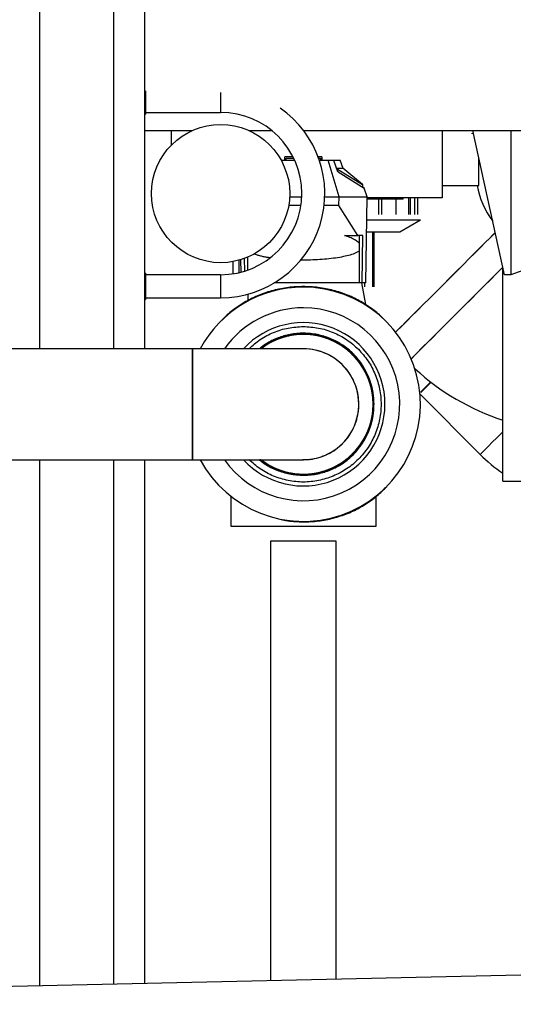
# Model space of a CAD drawing. Header units: millimetres. Extents: x 0 to 841, y 0 to 594.
# Tile 103 of 256: x 509 to 515, y 545 to 557. Entities that reach past the tile are written whole.
import ezdxf

# ---------------------------------------------------------------- set-up
doc = ezdxf.new("R2010")
doc.units = ezdxf.units.MM
doc.layers.add('TRAIT-FORT', color=4, linetype='Continuous', lineweight=25)

msp = doc.modelspace()

# ---------------------------------------------------------------- linework, layer by layer
at = {"layer": 'TRAIT-FORT', "color": 4, "linetype": 'Continuous', "lineweight": 25}
for p, q in [((509.527, 553.404), (509.527, 557.689)), ((510.419, 557.689), (510.419, 553.404)), ((510.799, 557.689), (510.799, 553.404)), ((510.809, 556.537), (510.809, 556.415)), ((510.809, 556.415), (510.809, 556.255)), ((511.723, 556.516), (511.723, 556.275)), ((510.799, 556.255), (510.809, 556.255)), ((510.809, 556.275), (511.723, 556.275)), ((510.799, 556.055), (511.378, 556.055)), ((511.125, 555.879), (511.125, 556.055)), ((512.068, 556.055), (512.344, 556.055)), ((512.731, 556.055), (516.252, 556.055)), ((514.414, 556.055), (514.414, 555.239)), ((515.175, 554.303), (514.787, 556.055)), ((515.249, 556.055), (515.249, 554.301)), ((512.46, 555.693), (512.623, 555.693)), ((512.503, 555.693), (512.503, 555.735)), ((512.603, 555.735), (512.503, 555.735)), ((512.519, 555.718), (512.611, 555.718)), ((512.519, 555.693), (512.519, 555.718)), ((512.953, 555.735), (512.908, 555.735)), ((512.914, 555.718), (512.938, 555.718)), ((512.923, 555.693), (513.031, 555.693)), ((512.938, 555.718), (512.938, 555.693)), ((512.953, 555.735), (512.953, 555.693)), ((513.031, 555.693), (513.094, 555.693)), ((513.162, 555.249), (513.031, 555.693)), ((513.094, 555.693), (513.144, 555.558)), ((513.094, 555.693), (513.176, 555.693)), ((513.213, 555.592), (513.176, 555.693)), ((514.861, 555.388), (514.861, 555.717)), ((513.13, 555.596), (513.209, 555.596)), ((513.131, 555.593), (513.446, 555.4)), ((513.446, 555.401), (513.209, 555.596)), ((513.152, 555.558), (513.144, 555.558)), ((513.152, 555.558), (513.153, 555.555)), ((513.153, 555.555), (513.466, 555.354)), ((513.446, 555.4), (513.446, 555.401)), ((513.446, 555.4), (513.446, 555.367)), ((513.466, 555.354), (513.446, 555.372)), ((513.505, 555.249), (513.466, 555.354)), ((513.466, 555.354), (513.466, 555.354)), ((514.414, 555.388), (514.861, 555.388)), ((512.562, 555.249), (512.708, 555.249)), ((512.989, 555.249), (513.162, 555.249)), ((513.16, 555.146), (513.162, 555.249)), ((513.162, 555.249), (513.505, 555.249)), ((513.487, 554.203), (513.505, 555.249)), ((514.414, 555.239), (513.505, 555.239)), ((513.943, 555.222), (513.505, 555.222)), ((513.645, 555.034), (513.645, 555.239)), ((513.682, 555.034), (513.682, 555.239)), ((513.855, 555.034), (513.855, 555.222)), ((513.943, 555.222), (513.943, 555.239)), ((514.008, 555.239), (514.008, 555.034)), ((514.028, 555.239), (514.028, 555.034)), ((514.085, 555.034), (514.085, 555.239)), ((514.121, 555.034), (514.121, 555.239)), ((512.699, 555.146), (512.551, 555.146)), ((513.16, 555.146), (512.981, 555.146)), ((513.39, 554.781), (513.16, 555.146)), ((513.5, 554.97), (514.152, 554.97)), ((513.901, 554.825), (514.152, 554.97)), ((513.229, 554.781), (513.39, 554.781)), ((513.453, 554.781), (513.39, 554.781)), ((513.409, 554.203), (513.409, 554.781)), ((513.442, 554.203), (513.453, 554.781)), ((513.498, 554.825), (513.901, 554.825)), ((513.568, 554.825), (513.568, 554.155)), ((513.582, 554.825), (513.582, 554.155)), ((513.587, 554.155), (513.587, 554.825)), ((513.587, 554.155), (513.587, 554.825)), ((513.587, 554.155), (513.587, 554.825)), ((513.587, 554.155), (513.587, 554.825)), ((513.587, 554.155), (513.587, 554.825)), ((513.587, 554.155), (513.587, 554.825)), ((513.587, 554.155), (513.587, 554.825)), ((513.587, 554.155), (513.587, 554.825)), ((513.587, 554.155), (513.587, 554.825)), ((513.587, 554.155), (513.587, 554.825)), ((513.587, 554.155), (513.587, 554.825)), ((513.587, 554.155), (513.587, 554.825)), ((513.587, 554.155), (513.587, 554.825)), ((513.587, 554.155), (513.587, 554.825)), ((512.009, 554.5), (512.012, 554.347)), ((512.048, 554.522), (512.048, 554.365)), ((511.87, 554.462), (511.87, 554.314)), ((511.87, 554.462), (511.87, 554.314)), ((511.87, 554.462), (511.87, 554.314)), ((511.87, 554.462), (511.87, 554.314)), ((511.87, 554.462), (511.87, 554.314)), ((511.87, 554.462), (511.87, 554.314)), ((511.87, 554.462), (511.87, 554.314)), ((511.87, 554.462), (511.87, 554.314)), ((511.87, 554.462), (511.87, 554.314)), ((511.87, 554.462), (511.87, 554.314)), ((511.87, 554.462), (511.87, 554.314)), ((511.87, 554.462), (511.87, 554.314)), ((511.87, 554.462), (511.87, 554.314)), ((511.87, 554.462), (511.87, 554.314)), ((511.87, 554.462), (511.87, 554.314)), ((511.875, 554.315), (511.875, 554.463)), ((511.944, 554.479), (511.944, 554.329)), ((511.965, 554.485), (511.968, 554.334)), ((515.153, 551.794), (515.153, 554.4)), ((515.692, 554.463), (515.249, 554.301)), ((510.809, 554.323), (510.799, 554.323)), ((510.809, 554.323), (510.809, 554.163)), ((511.723, 554.303), (510.809, 554.303)), ((511.723, 554.303), (511.723, 554.023)), ((515.249, 554.301), (515.175, 554.303)), ((510.809, 554.163), (510.809, 554.003)), ((513.409, 554.203), (512.37, 554.203)), ((513.409, 554.203), (512.373, 554.203)), ((513.402, 554.203), (512.844, 554.203)), ((513.442, 554.203), (513.409, 554.203)), ((513.487, 553.94), (513.44, 554.203)), ((513.487, 554.203), (513.442, 554.203)), ((513.473, 554.203), (513.473, 554.155)), ((510.809, 554.023), (511.723, 554.023)), ((512.054, 554.068), (512.054, 553.99)), ((510.799, 554.003), (510.809, 554.003)), ((512.55, 553.569), (512.552, 553.56)), ((512.641, 553.583), (512.642, 553.575)), ((512.907, 553.569), (512.905, 553.56)), ((512.996, 553.545), (512.993, 553.537)), ((512.301, 553.474), (512.205, 553.404)), ((512.229, 553.417), (512.211, 553.404)), ((512.229, 553.417), (512.214, 553.404)), ((512.224, 553.424), (512.229, 553.417)), ((512.301, 553.474), (512.305, 553.466)), ((513.233, 553.424), (513.228, 553.417)), ((511.38, 553.404), (502.944, 553.404)), ((511.38, 552.056), (511.38, 553.404)), ((512.728, 553.404), (511.381, 553.404)), ((513.304, 553.365), (513.299, 553.359)), ((513.472, 553.158), (513.464, 553.154)), ((513.513, 553.076), (513.506, 553.073)), ((513.582, 552.819), (513.574, 552.818)), ((514.147, 552.85), (514.877, 552.119)), ((513.403, 552.729), (513.403, 552.73)), ((513.587, 552.727), (513.578, 552.727)), ((513.545, 552.464), (513.537, 552.467)), ((513.512, 552.378), (513.504, 552.382)), ((513.366, 552.155), (513.36, 552.161)), ((502.944, 552.056), (511.38, 552.056)), ((509.527, 545.662), (509.527, 552.056)), ((510.419, 552.056), (510.419, 545.681)), ((510.799, 552.056), (510.799, 545.69)), ((511.38, 552.056), (512.728, 552.056)), ((512.216, 552.056), (512.302, 551.994)), ((512.297, 551.987), (512.302, 551.994)), ((512.728, 552.056), (512.721, 552.056)), ((513.301, 552.09), (513.295, 552.096)), ((512.379, 551.945), (512.383, 551.953)), ((512.637, 551.876), (512.637, 551.884)), ((512.728, 551.871), (512.728, 551.879)), ((512.992, 551.912), (512.989, 551.92)), ((513.078, 551.945), (513.074, 551.953)), ((515.153, 551.794), (516.05, 551.794)), ((511.849, 551.243), (511.849, 551.605)), ((513.608, 551.607), (513.608, 551.243)), ((513.608, 551.243), (511.849, 551.243)), ((512.08, 551.243), (512.079, 551.243)), ((512.331, 551.243), (512.331, 551.243)), ((513.126, 551.243), (513.126, 551.243)), ((513.377, 551.243), (513.377, 551.243)), ((512.328, 551.065), (512.328, 545.724)), ((512.728, 551.065), (512.328, 551.065)), ((513.128, 551.065), (512.728, 551.065)), ((513.128, 545.742), (513.128, 551.065)), ((522.343, 545.947), (499.503, 545.439))]:
    msp.add_line(p, q, dxfattribs=at)
at = {"layer": 'TRAIT-FORT', "color": 4, "linetype": 'Continuous', "lineweight": 25, "flags": 128}
for points in [[(513.85, 553.604), (513.894, 553.649), (513.972, 553.726), (514.065, 553.82), (514.166, 553.921), (514.277, 554.032), (514.427, 554.182), (514.54, 554.295), (514.653, 554.408), (514.757, 554.512), (514.854, 554.609), (514.936, 554.691), (515.007, 554.761), (515.058, 554.813), (515.061, 554.816)], [(513.85, 553.605), (513.865, 553.62), (513.916, 553.671), (513.974, 553.729), (514.039, 553.794), (514.11, 553.864), (514.185, 553.94), (514.264, 554.018), (514.345, 554.1), (514.427, 554.182), (514.51, 554.264), (514.591, 554.345), (514.67, 554.424), (514.745, 554.499), (514.815, 554.57), (514.88, 554.635), (514.939, 554.693), (514.989, 554.744), (515.032, 554.787), (515.061, 554.816)], [(515.154, 554.396), (515.139, 554.381), (515.046, 554.288), (514.945, 554.187), (514.833, 554.076), (514.684, 553.926), (514.57, 553.813), (514.457, 553.7), (514.354, 553.596), (514.257, 553.499), (514.174, 553.417), (514.104, 553.346), (514.052, 553.295), (514.039, 553.282)], [(514.04, 553.282), (514.045, 553.287), (514.079, 553.321), (514.121, 553.364), (514.172, 553.414), (514.231, 553.473), (514.296, 553.538), (514.366, 553.608), (514.441, 553.683), (514.52, 553.762), (514.601, 553.843), (514.684, 553.926), (514.766, 554.008), (514.847, 554.089), (514.926, 554.168), (515.001, 554.243), (515.072, 554.314), (515.137, 554.379), (515.154, 554.396)], [(512.198, 553.404), (512.209, 553.412), (512.301, 553.474)], [(514.276, 553), (514.237, 552.96), (514.198, 552.921), (514.168, 552.891), (514.152, 552.875)], [(514.156, 552.871), (514.176, 552.891), (514.205, 552.921), (514.244, 552.96), (514.281, 552.996)], [(514.877, 552.119), (514.878, 552.12), (514.889, 552.131), (514.909, 552.151), (514.938, 552.18), (514.977, 552.219), (515.025, 552.267), (515.08, 552.322), (515.142, 552.384), (515.153, 552.395)], [(512.379, 551.945), (512.281, 551.997), (512.197, 552.056)], [(512.21, 552.056), (512.211, 552.055), (512.302, 551.994)], [(512.707, 552.056), (512.802, 552.059), (512.84, 552.064)]]:
    msp.add_lwpolyline(points, dxfattribs=at)
at = {"layer": 'TRAIT-FORT', "color": 4, "linetype": 'Continuous', "lineweight": 25}
msp.add_circle((511.723, 555.289), 0.84, dxfattribs=at)
for centre, radius, start, end in [((511.723, 555.289), 1.266, 270, 55.2157), ((511.723, 555.289), 0.986, 270.0003, 89.9997), ((515.793, 555.548), 0.966, 189.5481, 217.8137), ((512.728, 552.729), 1.423, 208.2476, 90.0002), ((512.728, 552.729), 1.423, 90.0001, 151.7204), ((512.728, 552.729), 1.172, 215.0783, 90.0003), ((512.728, 552.729), 1.172, 89.9998, 144.8793), ((512.728, 552.729), 0.992, 222.7633, 137.1815), ((512.728, 552.729), 0.858, 231.7164, 102.0001), ((512.728, 552.729), 0.858, 231.7169, 126.0002), ((512.728, 552.729), 0.858, 231.7165, 128.2073), ((512.728, 552.729), 0.858, 231.7166, 128.2072), ((512.728, 552.729), 0.858, 231.7167, 78), ((512.728, 552.729), 0.858, 29.9998, 128.2073), ((512.728, 552.729), 0.858, 293.9997, 128.2073), ((512.728, 552.729), 0.858, 342, 128.2073), ((512.728, 552.729), 0.858, 263.8515, 128.207), ((512.728, 552.729), 0.858, 311.8513, 128.2072), ((512.728, 552.729), 0.858, 71.8509, 128.2074), ((512.728, 552.729), 0.858, 47.8509, 128.2077), ((512.728, 552.729), 0.858, 239.8512, 128.2071), ((512.728, 552.729), 0.858, 95.8488, 128.2091), ((512.728, 552.729), 0.858, 101.9985, 128.2086), ((512.728, 552.729), 0.85, 232.4374, 127.4848), ((512.728, 552.729), 0.85, 232.4373, 119.8509), ((512.728, 552.729), 0.85, 232.4376, 127.4846), ((512.728, 552.729), 0.85, 232.4372, 95.8514), ((512.728, 552.729), 0.85, 232.4374, 71.8513), ((512.728, 552.729), 0.85, 318.0005, 127.4842), ((512.728, 552.729), 0.85, 30.0005, 127.4842), ((512.728, 552.729), 0.85, 78.0001, 127.4842), ((512.728, 552.729), 0.85, 269.9999, 127.4845), ((512.728, 552.729), 0.85, 246.0004, 127.4844), ((512.728, 552.729), 0.85, 342.0002, 127.4844), ((512.728, 552.729), 0.85, 294, 127.4846), ((512.728, 552.729), 0.85, 54.0003, 127.4841), ((512.728, 552.729), 0.85, 6, 127.4845), ((512.729, 552.729), 0.85, 102.0017, 127.4827), ((512.728, 552.729), 0.858, 77.9997, 102.0003), ((512.728, 552.729), 0.858, 359.8519, 77.9995), ((512.728, 552.729), 0.858, 231.7167, 54.0003), ((512.73, 552.727), 0.852, 119.8583, 127.4722), ((512.728, 552.729), 0.85, 232.4372, 47.8513), ((512.728, 552.73), 0.674, 269.9995, 90.6523), ((512.728, 552.729), 0.858, 231.7163, 30.0001), ((512.728, 552.729), 0.85, 232.4371, 23.8514), ((512.728, 552.729), 0.858, 23.8527, 29.9994), ((516.05, 555.292), 2.898, 227.3016, 251.9777), ((512.728, 552.729), 0.858, 231.7161, 6.0006), ((512.728, 552.729), 0.85, 232.4374, 359.8511), ((512.728, 552.729), 0.858, 263.8512, 342.0001), ((512.726, 552.73), 0.861, 335.8591, 341.9909), ((512.728, 552.729), 0.85, 232.4372, 335.8512), ((512.728, 552.729), 0.858, 231.7162, 318), ((516.216, 553.458), 1.893, 225.0031, 235.8533), ((512.728, 552.729), 0.858, 231.715, 263.8526), ((512.728, 552.729), 0.858, 231.7143, 270.001), ((512.728, 552.729), 0.858, 231.7165, 293.9996), ((512.728, 552.729), 0.85, 232.4373, 311.8512), ((512.729, 552.729), 0.85, 232.439, 263.8501), ((512.728, 552.729), 0.85, 232.4369, 287.8518), ((512.728, 552.731), 0.86, 287.8584, 293.9929)]:
    msp.add_arc(centre, radius, start, end, dxfattribs=at)
for points, knots in [([(514.78, 556.017), (514.78, 556.017), (514.78, 556.013), (514.78, 556.019), (514.78, 556.024)], [0, 0, 0, 0, 0.1347229, 1, 1, 1, 1]), ([(513.409, 554.681), (513.404, 554.687), (513.388, 554.706), (513.348, 554.73), (513.293, 554.758), (513.251, 554.773), (513.229, 554.781)], [0, 0, 0, 0, 0.10863, 0.36037, 0.667285, 1, 1, 1, 1]), ([(512.325, 554.509), (512.312, 554.51), (512.284, 554.514), (512.242, 554.522), (512.2, 554.532), (512.161, 554.542), (512.137, 554.55), (512.126, 554.554)], [0, 0, 0, 0, 0.191378, 0.411474, 0.623361, 0.824133, 1, 1, 1, 1]), ([(513.409, 554.592), (513.405, 554.59), (513.392, 554.58), (513.367, 554.568), (513.32, 554.549), (513.255, 554.531), (513.166, 554.512), (513.065, 554.498), (512.956, 554.488), (512.843, 554.482), (512.753, 554.479), (512.702, 554.48), (512.688, 554.481)], [0, 0, 0, 0, 0.0187, 0.064936, 0.114835, 0.222425, 0.342382, 0.485035, 0.636001, 0.789415, 0.945392, 1, 1, 1, 1]), ([(513.271, 554.044), (513.229, 554.061), (513.129, 554.102), (512.964, 554.14), (512.779, 554.161), (512.593, 554.157), (512.409, 554.128), (512.232, 554.076), (512.068, 554.002), (511.918, 553.91), (511.801, 553.819), (511.739, 553.752), (511.715, 553.728)], [0, 0, 0, 0, 0.0815971, 0.1904051, 0.3001131, 0.4104474, 0.5204107, 0.6291084, 0.7363352, 0.8393308, 0.9395522, 1, 1, 1, 1]), ([(512.878, 554.145), (512.871, 554.146), (512.808, 554.156), (512.685, 554.157), (512.509, 554.143), (512.331, 554.103), (512.156, 554.041), (511.991, 553.953), (511.868, 553.872), (511.806, 553.814), (511.79, 553.798)], [0, 0, 0, 0, 0.017169, 0.162894, 0.312522, 0.468048, 0.62546, 0.784442, 0.943613, 1, 1, 1, 1]), ([(513.736, 553.733), (513.714, 553.756), (513.654, 553.82), (513.538, 553.91), (513.389, 554.002), (513.225, 554.076), (513.048, 554.128), (512.864, 554.157), (512.678, 554.161), (512.494, 554.139), (512.358, 554.111), (512.286, 554.083), (512.273, 554.077)], [0, 0, 0, 0, 0.0592038, 0.1657913, 0.2753523, 0.3893869, 0.5050002, 0.621977, 0.7393121, 0.8559992, 0.9717464, 1, 1, 1, 1]), ([(513.523, 553.91), (513.503, 553.924), (513.434, 553.974), (513.3, 554.04), (513.126, 554.104), (512.948, 554.143), (512.772, 554.157), (512.649, 554.156), (512.585, 554.146), (512.579, 554.145)], [0, 0, 0, 0, 0.071332, 0.25952, 0.445874, 0.630012, 0.807129, 0.979654, 1, 1, 1, 1]), ([(512.728, 553.674), (512.79, 553.67), (512.914, 553.663), (513.092, 553.607), (513.257, 553.52), (513.401, 553.401), (513.519, 553.257), (513.607, 553.093), (513.661, 552.915), (513.679, 552.729), (513.661, 552.544), (513.607, 552.365), (513.519, 552.201), (513.401, 552.057), (513.257, 551.939), (513.092, 551.851), (512.914, 551.797), (512.729, 551.778), (512.543, 551.797), (512.365, 551.851), (512.202, 551.936), (512.111, 552.016), (512.067, 552.056)], [0, 0, 0, 0, 0.050122, 0.100243, 0.150361, 0.200481, 0.250603, 0.300723, 0.350843, 0.400964, 0.451084, 0.501204, 0.551325, 0.601446, 0.651567, 0.701685, 0.751806, 0.801928, 0.852047, 0.902169, 0.952289, 1, 1, 1, 1]), ([(512.068, 553.404), (512.112, 553.443), (512.202, 553.523), (512.365, 553.607), (512.543, 553.663), (512.667, 553.67), (512.728, 553.674)], [0, 0, 0, 0, 0.23972, 0.493147, 0.746578, 1, 1, 1, 1]), ([(512.201, 552.056), (512.206, 552.051), (512.25, 552.009), (512.349, 551.956), (512.491, 551.899), (512.643, 551.871), (512.801, 551.869), (512.963, 551.898), (513.119, 551.959), (513.261, 552.049), (513.38, 552.163), (513.472, 552.292), (513.538, 552.431), (513.578, 552.579), (513.592, 552.737), (513.575, 552.901), (513.526, 553.061), (513.447, 553.209), (513.343, 553.336), (513.221, 553.438), (513.087, 553.514), (512.942, 553.565), (512.786, 553.592), (512.623, 553.589), (512.461, 553.553), (512.314, 553.492), (512.232, 553.432), (512.195, 553.404)], [0, 0, 0, 0, 0.0057848, 0.0471149, 0.0862963, 0.1254696, 0.1667644, 0.2096044, 0.2532589, 0.296915, 0.3397553, 0.3810506, 0.4202242, 0.4593987, 0.5006935, 0.5435331, 0.5871892, 0.6308446, 0.6736844, 0.7149786, 0.7541526, 0.7933146, 0.8345314, 0.8771666, 0.9204511, 0.9635558, 1, 1, 1, 1]), ([(512.197, 552.056), (512.213, 552.042), (512.27, 551.992), (512.387, 551.933), (512.544, 551.882), (512.709, 551.864), (512.872, 551.877), (513.025, 551.919), (513.163, 551.984), (513.289, 552.073), (513.4, 552.187), (513.491, 552.323), (513.555, 552.478), (513.588, 552.642), (513.588, 552.807), (513.559, 552.963), (513.504, 553.106), (513.425, 553.238), (513.32, 553.358), (513.191, 553.459), (513.041, 553.534), (512.88, 553.579), (512.716, 553.592), (512.558, 553.575), (512.412, 553.531), (512.292, 553.474), (512.228, 553.423), (512.204, 553.404)], [0, 0, 0, 0, 0.016733, 0.058827, 0.101905, 0.145178, 0.187821, 0.229057, 0.268245, 0.307447, 0.348769, 0.391636, 0.435319, 0.479004, 0.52187, 0.563192, 0.602394, 0.641598, 0.682919, 0.725786, 0.76947, 0.813154, 0.856021, 0.897343, 0.936544, 0.975755, 1, 1, 1, 1]), ([(512.637, 551.876), (512.686, 551.873), (512.788, 551.867), (512.944, 551.893), (513.098, 551.947), (513.24, 552.033), (513.364, 552.144), (513.463, 552.275), (513.533, 552.416), (513.575, 552.564), (513.591, 552.716), (513.58, 552.874), (513.537, 553.032), (513.464, 553.182), (513.363, 553.315), (513.241, 553.424), (513.105, 553.505), (512.962, 553.56), (512.811, 553.588), (512.653, 553.589), (512.492, 553.56), (512.338, 553.497), (512.239, 553.442), (512.198, 553.404), (512.198, 553.404)], [0, 0, 0, 0, 0.044411, 0.091227, 0.1398136, 0.1893691, 0.2389758, 0.287708, 0.3347309, 0.3793765, 0.4240238, 0.4710697, 0.5198616, 0.569575, 0.6192898, 0.6680812, 0.7151284, 0.7597762, 0.8044246, 0.851469, 0.9002622, 0.949975, 0.9996905, 1, 1, 1, 1]), ([(512.55, 553.569), (512.529, 553.564), (512.456, 553.546), (512.333, 553.498), (512.243, 553.435), (512.198, 553.404)], [0, 0, 0, 0, 0.162041, 0.582169, 1, 1, 1, 1]), ([(512.199, 552.056), (512.235, 552.029), (512.313, 551.972), (512.453, 551.912), (512.612, 551.873), (512.78, 551.867), (512.945, 551.893), (513.099, 551.95), (513.235, 552.031), (513.351, 552.132), (513.447, 552.252), (513.523, 552.391), (513.573, 552.547), (513.592, 552.713), (513.579, 552.88), (513.535, 553.038), (513.464, 553.18), (513.372, 553.303), (513.261, 553.408), (513.129, 553.495), (512.978, 553.558), (512.816, 553.592), (512.651, 553.594), (512.493, 553.564), (512.348, 553.508), (512.265, 553.451), (512.224, 553.424)], [0, 0, 0, 0, 0.034687, 0.076269, 0.119404, 0.163356, 0.207307, 0.250442, 0.292024, 0.33148, 0.370935, 0.412518, 0.455652, 0.499603, 0.543556, 0.58669, 0.628272, 0.667729, 0.707169, 0.748663, 0.791566, 0.835098, 0.878429, 0.920771, 0.961461, 1, 1, 1, 1]), ([(513.512, 552.378), (513.529, 552.426), (513.566, 552.524), (513.587, 552.684), (513.58, 552.851), (513.54, 553.015), (513.47, 553.168), (513.373, 553.302), (513.257, 553.411), (513.128, 553.494), (512.986, 553.553), (512.831, 553.586), (512.667, 553.59), (512.501, 553.563), (512.346, 553.501), (512.244, 553.446), (512.202, 553.406), (512.199, 553.404)], [0, 0, 0, 0, 0.067224, 0.137986, 0.211214, 0.285598, 0.359724, 0.432234, 0.501961, 0.568025, 0.634076, 0.703692, 0.775912, 0.849506, 0.923097, 0.995315, 1, 1, 1, 1]), ([(513.513, 553.076), (513.492, 553.121), (513.448, 553.212), (513.349, 553.334), (513.226, 553.439), (513.081, 553.521), (512.923, 553.572), (512.761, 553.593), (512.603, 553.583), (512.453, 553.546), (512.317, 553.489), (512.238, 553.431), (512.2, 553.404)], [0, 0, 0, 0, 0.094597, 0.1944515, 0.2982947, 0.4044659, 0.51101, 0.6158933, 0.7172387, 0.813512, 0.909805, 1, 1, 1, 1]), ([(512.641, 553.583), (512.591, 553.575), (512.489, 553.559), (512.343, 553.498), (512.244, 553.445), (512.202, 553.405), (512.2, 553.404)], [0, 0, 0, 0, 0.312717, 0.642086, 0.983415, 1, 1, 1, 1]), ([(512.996, 553.545), (512.948, 553.558), (512.851, 553.586), (512.694, 553.594), (512.534, 553.574), (512.378, 553.519), (512.265, 553.461), (512.212, 553.414), (512.201, 553.404)], [0, 0, 0, 0, 0.175342, 0.360307, 0.552543, 0.74894, 0.945912, 1, 1, 1, 1]), ([(513.545, 552.464), (513.549, 552.477), (513.569, 552.543), (513.59, 552.667), (513.586, 552.834), (513.549, 552.997), (513.484, 553.147), (513.394, 553.278), (513.286, 553.387), (513.161, 553.476), (513.017, 553.543), (512.858, 553.583), (512.692, 553.592), (512.526, 553.569), (512.372, 553.514), (512.263, 553.457), (512.213, 553.413), (512.202, 553.404)], [0, 0, 0, 0, 0.01928, 0.094406, 0.170959, 0.247512, 0.322638, 0.395068, 0.463795, 0.532521, 0.604954, 0.680078, 0.756632, 0.833183, 0.90831, 0.980739, 1, 1, 1, 1]), ([(513.078, 551.945), (513.094, 551.953), (513.161, 551.984), (513.269, 552.056), (513.389, 552.173), (513.484, 552.312), (513.55, 552.463), (513.584, 552.618), (513.59, 552.771), (513.569, 552.924), (513.52, 553.075), (513.44, 553.219), (513.332, 553.347), (513.201, 553.452), (513.055, 553.528), (512.903, 553.574), (512.751, 553.592), (512.597, 553.582), (512.443, 553.544), (512.307, 553.485), (512.233, 553.427), (512.202, 553.404)], [0, 0, 0, 0, 0.019234, 0.075932, 0.133715, 0.191496, 0.248196, 0.302849, 0.354692, 0.406536, 0.461189, 0.517888, 0.575669, 0.633452, 0.690151, 0.744803, 0.796647, 0.848487, 0.903115, 0.959752, 1, 1, 1, 1]), ([(512.202, 552.056), (512.215, 552.045), (512.268, 551.998), (512.38, 551.941), (512.528, 551.89), (512.68, 551.868), (512.833, 551.873), (512.988, 551.906), (513.139, 551.969), (513.277, 552.062), (513.395, 552.18), (513.487, 552.316), (513.549, 552.462), (513.583, 552.611), (513.591, 552.764), (513.57, 552.921), (513.518, 553.077), (513.435, 553.223), (513.326, 553.35), (513.197, 553.452), (513.056, 553.528), (512.956, 553.555), (512.907, 553.569)], [0, 0, 0, 0, 0.015922, 0.06908, 0.120337, 0.168985, 0.217631, 0.268888, 0.322044, 0.376206, 0.430369, 0.483527, 0.534783, 0.58343, 0.632084, 0.683388, 0.736669, 0.791053, 0.845546, 0.899127, 0.95086, 1, 1, 1, 1]), ([(512.203, 552.056), (512.226, 552.037), (512.292, 551.983), (512.421, 551.923), (512.581, 551.878), (512.744, 551.866), (512.901, 551.884), (513.048, 551.928), (513.185, 551.997), (513.311, 552.093), (513.421, 552.214), (513.508, 552.357), (513.565, 552.514), (513.59, 552.676), (513.585, 552.834), (513.553, 552.984), (513.495, 553.126), (513.411, 553.259), (513.299, 553.379), (513.165, 553.476), (513.014, 553.546), (512.856, 553.584), (512.699, 553.594), (512.599, 553.577), (512.55, 553.569)], [0, 0, 0, 0, 0.0254738, 0.0739834, 0.1224938, 0.1701004, 0.2160057, 0.2595692, 0.3031321, 0.3490354, 0.3966435, 0.4451533, 0.4936621, 0.5412694, 0.5871743, 0.630737, 0.6742941, 0.7201537, 0.7676529, 0.815961, 0.8641714, 0.9114019, 0.9568768, 1, 1, 1, 1]), ([(513.304, 553.365), (513.267, 553.397), (513.191, 553.463), (513.052, 553.534), (512.898, 553.581), (512.734, 553.597), (512.569, 553.581), (512.413, 553.533), (512.289, 553.473), (512.225, 553.422), (512.203, 553.404)], [0, 0, 0, 0, 0.121972, 0.250759, 0.384812, 0.522015, 0.659887, 0.795778, 0.927221, 1, 1, 1, 1]), ([(513.301, 552.09), (513.337, 552.127), (513.41, 552.203), (513.494, 552.341), (513.555, 552.496), (513.586, 552.663), (513.583, 552.832), (513.549, 552.993), (513.487, 553.139), (513.403, 553.268), (513.297, 553.379), (513.169, 553.472), (513.02, 553.542), (512.859, 553.583), (512.692, 553.592), (512.529, 553.569), (512.38, 553.517), (512.27, 553.461), (512.217, 553.416), (512.203, 553.404)], [0, 0, 0, 0, 0.058413, 0.119856, 0.183381, 0.247828, 0.311975, 0.374656, 0.434889, 0.491944, 0.548978, 0.609082, 0.671423, 0.734946, 0.798467, 0.860809, 0.920913, 0.977948, 1, 1, 1, 1]), ([(513.472, 553.158), (513.46, 553.178), (513.42, 553.244), (513.333, 553.346), (513.203, 553.451), (513.056, 553.528), (512.899, 553.575), (512.742, 553.592), (512.589, 553.581), (512.441, 553.542), (512.309, 553.484), (512.235, 553.428), (512.203, 553.404)], [0, 0, 0, 0, 0.0464069, 0.158165, 0.2720338, 0.3859064, 0.49766, 0.6054252, 0.7076978, 0.8099695, 0.9177292, 1, 1, 1, 1]), ([(512.205, 552.06), (512.206, 552.059), (512.247, 552.021), (512.347, 551.966), (512.502, 551.904), (512.672, 551.876), (512.815, 551.88), (512.927, 551.901), (513.032, 551.932), (513.154, 551.988), (513.282, 552.078), (513.392, 552.19), (513.482, 552.325), (513.547, 552.48), (513.58, 552.648), (513.579, 552.792), (513.562, 552.904), (513.534, 553.011), (513.481, 553.134), (513.395, 553.264), (513.286, 553.377), (513.154, 553.471), (513, 553.54), (512.833, 553.578), (512.69, 553.582), (512.577, 553.567), (512.469, 553.542), (512.346, 553.491), (512.252, 553.44), (512.213, 553.405), (512.212, 553.404)], [0, 0, 0, 0, 0.001464, 0.044204, 0.088651, 0.134004, 0.179359, 0.201609, 0.223862, 0.266602, 0.307008, 0.347415, 0.390154, 0.434602, 0.479956, 0.525311, 0.54756, 0.569813, 0.612552, 0.652959, 0.693367, 0.736104, 0.780553, 0.825907, 0.871263, 0.893511, 0.915764, 0.958502, 0.998909, 1, 1, 1, 1]), ([(512.211, 552.056), (512.215, 552.052), (512.261, 552.015), (512.358, 551.96), (512.504, 551.905), (512.659, 551.877), (512.82, 551.879), (512.985, 551.913), (513.143, 551.981), (513.261, 552.063), (513.343, 552.141), (513.416, 552.224), (513.488, 552.337), (513.546, 552.482), (513.578, 552.635), (513.581, 552.797), (513.551, 552.963), (513.487, 553.123), (513.393, 553.267), (513.273, 553.387), (513.139, 553.479), (513.041, 553.518), (512.993, 553.537)], [0, 0, 0, 0, 0.00526, 0.060055, 0.11186, 0.163665, 0.21846, 0.275447, 0.333594, 0.391742, 0.420268, 0.4488, 0.503595, 0.555401, 0.607208, 0.662026, 0.719074, 0.777341, 0.835667, 0.892881, 0.947934, 1, 1, 1, 1]), ([(513.574, 552.818), (513.566, 552.869), (513.549, 552.972), (513.487, 553.123), (513.396, 553.264), (513.276, 553.387), (513.157, 553.467), (513.055, 553.515), (512.951, 553.553), (512.82, 553.579), (512.663, 553.581), (512.508, 553.556), (512.358, 553.497), (512.256, 553.445), (512.214, 553.405), (512.212, 553.404)], [0, 0, 0, 0, 0.0850222, 0.1749509, 0.2684766, 0.363909, 0.4593411, 0.506157, 0.5529845, 0.6429107, 0.7279335, 0.8129563, 0.9028844, 0.996413, 1, 1, 1, 1]), ([(513.537, 552.467), (513.55, 552.516), (513.577, 552.618), (513.582, 552.78), (513.556, 552.946), (513.496, 553.107), (513.42, 553.229), (513.346, 553.315), (513.267, 553.391), (513.157, 553.468), (513.015, 553.534), (512.863, 553.573), (512.702, 553.584), (512.535, 553.563), (512.373, 553.507), (512.266, 553.448), (512.217, 553.407), (512.212, 553.404)], [0, 0, 0, 0, 0.070998, 0.146094, 0.224193, 0.303884, 0.383578, 0.422669, 0.461771, 0.536868, 0.607865, 0.678866, 0.753957, 0.832059, 0.911749, 0.991442, 1, 1, 1, 1]), ([(512.212, 552.056), (512.224, 552.047), (512.257, 552.02), (512.34, 551.971), (512.462, 551.917), (512.615, 551.882), (512.772, 551.876), (512.932, 551.899), (513.091, 551.954), (513.238, 552.042), (513.344, 552.139), (513.416, 552.227), (513.476, 552.319), (513.533, 552.441), (513.572, 552.592), (513.583, 552.749), (513.564, 552.91), (513.513, 553.07), (513.43, 553.22), (513.336, 553.328), (513.25, 553.402), (513.159, 553.465), (513.04, 553.525), (512.889, 553.568), (512.733, 553.584), (512.571, 553.57), (512.411, 553.521), (512.29, 553.464), (512.233, 553.415), (512.219, 553.404)], [0, 0, 0, 0, 0.0115536, 0.0338941, 0.0767979, 0.1173584, 0.1579213, 0.2008237, 0.2454425, 0.2909724, 0.3365013, 0.3588362, 0.3811751, 0.4240782, 0.4646404, 0.5052034, 0.5481055, 0.5927251, 0.638254, 0.6837831, 0.7061175, 0.7284563, 0.7713605, 0.8119221, 0.8524873, 0.8954075, 0.9400758, 0.985697, 1, 1, 1, 1]), ([(512.214, 552.056), (512.222, 552.049), (512.271, 552.004), (512.358, 551.962), (512.463, 551.92), (512.57, 551.891), (512.703, 551.875), (512.859, 551.885), (513.011, 551.923), (513.158, 551.99), (513.295, 552.088), (513.412, 552.214), (513.486, 552.337), (513.53, 552.442), (513.562, 552.547), (513.582, 552.679), (513.576, 552.836), (513.543, 552.989), (513.479, 553.138), (513.385, 553.277), (513.261, 553.398), (513.116, 553.491), (512.959, 553.551), (512.799, 553.582), (512.693, 553.577), (512.642, 553.575)], [0, 0, 0, 0, 0.00871, 0.060642, 0.086117, 0.111598, 0.160535, 0.206804, 0.253072, 0.302008, 0.352902, 0.404834, 0.456767, 0.482242, 0.507725, 0.556662, 0.602929, 0.649197, 0.698155, 0.749106, 0.801143, 0.853235, 0.904332, 0.953499, 1, 1, 1, 1]), ([(513.464, 553.154), (513.437, 553.197), (513.379, 553.285), (513.262, 553.397), (513.121, 553.489), (512.962, 553.553), (512.82, 553.577), (512.707, 553.58), (512.597, 553.572), (512.466, 553.542), (512.328, 553.485), (512.25, 553.429), (512.214, 553.404)], [0, 0, 0, 0, 0.106062, 0.218248, 0.334913, 0.453963, 0.573014, 0.631412, 0.689826, 0.802011, 0.908078, 1, 1, 1, 1]), ([(512.215, 552.056), (512.253, 552.028), (512.338, 551.967), (512.463, 551.919), (512.573, 551.892), (512.682, 551.878), (512.816, 551.879), (512.97, 551.91), (513.115, 551.967), (513.252, 552.053), (513.375, 552.169), (513.474, 552.309), (513.531, 552.441), (513.561, 552.55), (513.578, 552.659), (513.581, 552.793), (513.555, 552.947), (513.501, 553.095), (513.419, 553.234), (513.307, 553.36), (513.169, 553.462), (513.04, 553.524), (512.931, 553.556), (512.823, 553.577), (512.689, 553.583), (512.533, 553.561), (512.386, 553.511), (512.278, 553.457), (512.227, 553.413), (512.217, 553.404)], [0, 0, 0, 0, 0.037421, 0.08295, 0.105285, 0.127626, 0.170528, 0.211093, 0.251655, 0.294559, 0.339179, 0.38471, 0.43024, 0.452573, 0.474914, 0.517818, 0.558381, 0.598943, 0.641847, 0.686467, 0.731998, 0.777527, 0.799862, 0.822203, 0.865107, 0.90567, 0.946234, 0.989157, 1, 1, 1, 1]), ([(512.215, 552.056), (512.226, 552.046), (512.28, 552), (512.396, 551.943), (512.559, 551.89), (512.702, 551.877), (512.815, 551.882), (512.924, 551.899), (513.052, 551.938), (513.191, 552.011), (513.315, 552.107), (513.422, 552.229), (513.507, 552.374), (513.562, 552.536), (513.58, 552.679), (513.577, 552.792), (513.564, 552.902), (513.528, 553.031), (513.46, 553.172), (513.367, 553.298), (513.248, 553.408), (513.105, 553.497), (512.943, 553.557), (512.773, 553.583), (512.605, 553.574), (512.446, 553.537), (512.351, 553.489), (512.305, 553.466)], [0, 0, 0, 0, 0.011889, 0.057851, 0.104752, 0.151655, 0.174661, 0.197673, 0.24187, 0.283654, 0.32544, 0.369634, 0.415598, 0.462498, 0.5094, 0.532407, 0.55542, 0.599616, 0.641401, 0.683187, 0.727401, 0.773414, 0.820411, 0.867455, 0.913602, 0.958005, 1, 1, 1, 1]), ([(512.216, 552.056), (512.238, 552.038), (512.3, 551.989), (512.421, 551.932), (512.577, 551.887), (512.745, 551.874), (512.915, 551.894), (513.051, 551.939), (513.152, 551.991), (513.245, 552.051), (513.346, 552.138), (513.443, 552.261), (513.517, 552.399), (513.566, 552.554), (513.584, 552.721), (513.568, 552.892), (513.527, 553.03), (513.478, 553.132), (513.421, 553.227), (513.336, 553.33), (513.216, 553.431), (513.08, 553.508), (512.927, 553.561), (512.76, 553.584), (512.588, 553.573), (512.423, 553.526), (512.298, 553.468), (512.236, 553.418), (512.219, 553.404)], [0, 0, 0, 0, 0.022226, 0.062828, 0.105773, 0.150436, 0.196012, 0.241585, 0.263942, 0.286302, 0.329248, 0.36985, 0.410452, 0.453399, 0.498061, 0.543635, 0.589209, 0.611565, 0.633927, 0.676873, 0.717474, 0.75808, 0.801044, 0.845754, 0.891422, 0.937135, 0.981976, 1, 1, 1, 1]), ([(513.36, 552.161), (513.392, 552.2), (513.458, 552.282), (513.529, 552.428), (513.573, 552.591), (513.583, 552.762), (513.564, 552.904), (513.531, 553.013), (513.489, 553.115), (513.421, 553.23), (513.318, 553.348), (513.195, 553.445), (513.052, 553.521), (512.891, 553.569), (512.72, 553.585), (512.577, 553.569), (512.467, 553.54), (512.365, 553.5), (512.278, 553.457), (512.226, 553.413), (512.216, 553.404)], [0, 0, 0, 0, 0.060999, 0.125518, 0.192619, 0.261089, 0.329556, 0.363145, 0.396742, 0.46126, 0.52226, 0.58326, 0.64778, 0.714878, 0.783346, 0.851818, 0.885403, 0.919001, 0.983519, 1, 1, 1, 1]), ([(512.905, 553.56), (512.855, 553.568), (512.751, 553.585), (512.589, 553.573), (512.427, 553.529), (512.3, 553.471), (512.237, 553.419), (512.218, 553.404)], [0, 0, 0, 0, 0.210266, 0.432647, 0.663932, 0.899937, 1, 1, 1, 1]), ([(513.228, 553.417), (513.185, 553.445), (513.097, 553.502), (512.944, 553.556), (512.778, 553.583), (512.607, 553.576), (512.467, 553.542), (512.363, 553.497), (512.286, 553.458), (512.241, 553.422), (512.218, 553.404)], [0, 0, 0, 0, 0.1411447, 0.2904381, 0.4457002, 0.6041313, 0.762564, 0.840278, 0.9180194, 1, 1, 1, 1]), ([(512.728, 551.879), (512.78, 551.882), (512.885, 551.888), (513.04, 551.933), (513.19, 552.009), (513.325, 552.116), (513.417, 552.226), (513.476, 552.323), (513.524, 552.422), (513.564, 552.55), (513.583, 552.705), (513.573, 552.862), (513.533, 553.019), (513.461, 553.171), (513.358, 553.308), (513.251, 553.404), (513.156, 553.465), (513.058, 553.516), (512.931, 553.56), (512.776, 553.582), (512.62, 553.577), (512.462, 553.541), (512.324, 553.484), (512.248, 553.427), (512.218, 553.404)], [0, 0, 0, 0, 0.04755, 0.09784, 0.150143, 0.203513, 0.256882, 0.283064, 0.309249, 0.359542, 0.407089, 0.454637, 0.504929, 0.557231, 0.6106, 0.663971, 0.690151, 0.716338, 0.766628, 0.814178, 0.861725, 0.912016, 0.96432, 1, 1, 1, 1]), ([(513.074, 551.953), (513.12, 551.976), (513.213, 552.024), (513.337, 552.129), (513.443, 552.259), (513.523, 552.411), (513.562, 552.549), (513.577, 552.662), (513.58, 552.772), (513.565, 552.905), (513.518, 553.055), (513.446, 553.194), (513.346, 553.321), (513.218, 553.431), (513.068, 553.514), (512.932, 553.558), (512.82, 553.576), (512.71, 553.582), (512.576, 553.57), (512.426, 553.527), (512.305, 553.472), (512.241, 553.422), (512.218, 553.404)], [0, 0, 0, 0, 0.053453, 0.109991, 0.16879, 0.228787, 0.288785, 0.318216, 0.347655, 0.404192, 0.457646, 0.511099, 0.567635, 0.626434, 0.686433, 0.746429, 0.775863, 0.805301, 0.861838, 0.91529, 0.968746, 1, 1, 1, 1]), ([(512.552, 553.56), (512.503, 553.547), (512.402, 553.519), (512.288, 553.463), (512.232, 553.416), (512.218, 553.404)], [0, 0, 0, 0, 0.4104278, 0.8445624, 1, 1, 1, 1]), ([(512.383, 551.953), (512.431, 551.935), (512.529, 551.897), (512.69, 551.875), (512.858, 551.883), (513.024, 551.926), (513.153, 551.989), (513.246, 552.054), (513.33, 552.125), (513.419, 552.225), (513.499, 552.36), (513.554, 552.507), (513.581, 552.666), (513.577, 552.835), (513.54, 553.002), (513.48, 553.133), (513.418, 553.228), (513.349, 553.314), (513.252, 553.405), (513.119, 553.489), (512.974, 553.548), (512.815, 553.58), (512.647, 553.581), (512.479, 553.548), (512.366, 553.501), (512.311, 553.469), (512.305, 553.466)], [0, 0, 0, 0, 0.044148, 0.090847, 0.139413, 0.188968, 0.238525, 0.262833, 0.28715, 0.333847, 0.377998, 0.422147, 0.468845, 0.51741, 0.566966, 0.616522, 0.640831, 0.665148, 0.711845, 0.755994, 0.800146, 0.846843, 0.895407, 0.944962, 0.99452, 1, 1, 1, 1]), ([(513.587, 552.727), (513.584, 552.777), (513.579, 552.88), (513.536, 553.034), (513.464, 553.181), (513.363, 553.315), (513.238, 553.426), (513.086, 553.518), (512.97, 553.551), (512.907, 553.569)], [0, 0, 0, 0, 0.128714, 0.264398, 0.405162, 0.548614, 0.692052, 0.832805, 1, 1, 1, 1]), ([(512.637, 551.876), (512.688, 551.873), (512.792, 551.867), (512.95, 551.895), (513.103, 551.951), (513.243, 552.036), (513.361, 552.142), (513.455, 552.264), (513.526, 552.4), (513.572, 552.551), (513.59, 552.715), (513.575, 552.883), (513.527, 553.046), (513.451, 553.194), (513.353, 553.323), (513.272, 553.391), (513.233, 553.424)], [0, 0, 0, 0, 0.068671, 0.138546, 0.213022, 0.286115, 0.356588, 0.423464, 0.490362, 0.560981, 0.634456, 0.709637, 0.785159, 0.859584, 0.931568, 1, 1, 1, 1]), ([(511.38, 553.403), (511.38, 553.403), (511.38, 553.407), (511.38, 553.379), (511.38, 553.365), (511.38, 553.311), (511.38, 553.252), (511.38, 553.174), (511.38, 553.084), (511.38, 552.984), (511.38, 552.865), (511.38, 552.742), (511.38, 552.618), (511.38, 552.51), (511.38, 552.406), (511.38, 552.314), (511.38, 552.23), (511.38, 552.166), (511.38, 552.107), (511.38, 552.089), (511.38, 552.051), (511.38, 552.057), (511.38, 552.058)], [0, 0, 0, 0, 0.000477, 0.007367, 0.028644, 0.062519, 0.109968, 0.167008, 0.235278, 0.309052, 0.390451, 0.500133, 0.582829, 0.665521, 0.741275, 0.812263, 0.872534, 0.923815, 0.961809, 0.987603, 0.999031, 1, 1, 1, 1]), ([(512.214, 552.056), (512.248, 552.031), (512.325, 551.974), (512.467, 551.916), (512.631, 551.879), (512.803, 551.877), (512.944, 551.904), (513.051, 551.941), (513.151, 551.988), (513.262, 552.062), (513.375, 552.171), (513.466, 552.298), (513.535, 552.445), (513.575, 552.609), (513.582, 552.78), (513.554, 552.95), (513.494, 553.108), (513.409, 553.247), (513.335, 553.323), (513.299, 553.359)], [0, 0, 0, 0, 0.048459, 0.110802, 0.175636, 0.241795, 0.307952, 0.340409, 0.37287, 0.435213, 0.494155, 0.553101, 0.61547, 0.680376, 0.74667, 0.813033, 0.878126, 0.940761, 1, 1, 1, 1]), ([(513.402, 552.73), (513.401, 552.767), (513.397, 552.843), (513.368, 552.953), (513.321, 553.057), (513.258, 553.152), (513.179, 553.235), (513.088, 553.303), (512.986, 553.355), (512.866, 553.395), (512.778, 553.4), (512.728, 553.404)], [0, 0, 0, 0, 0.105863, 0.2148, 0.320665, 0.4296, 0.535464, 0.644403, 0.750268, 0.8592, 1, 1, 1, 1]), ([(512.202, 552.056), (512.227, 552.036), (512.295, 551.982), (512.425, 551.922), (512.586, 551.877), (512.753, 551.866), (512.916, 551.887), (513.067, 551.935), (513.202, 552.008), (513.323, 552.104), (513.427, 552.224), (513.51, 552.366), (513.565, 552.526), (513.587, 552.694), (513.578, 552.86), (513.54, 553.018), (513.494, 553.112), (513.472, 553.158)], [0, 0, 0, 0, 0.040071, 0.109662, 0.180574, 0.25149, 0.321082, 0.38817, 0.451823, 0.515491, 0.582702, 0.652621, 0.724131, 0.795934, 0.86666, 0.93503, 1, 1, 1, 1]), ([(512.217, 552.056), (512.243, 552.035), (512.314, 551.98), (512.45, 551.921), (512.589, 551.887), (512.703, 551.878), (512.813, 551.88), (512.945, 551.902), (513.092, 551.956), (513.227, 552.035), (513.349, 552.142), (513.453, 552.275), (513.529, 552.429), (513.573, 552.596), (513.582, 552.764), (513.561, 552.926), (513.524, 553.025), (513.506, 553.073)], [0, 0, 0, 0, 0.043624, 0.120378, 0.19713, 0.23478, 0.272444, 0.344769, 0.413149, 0.481534, 0.553891, 0.629191, 0.706102, 0.783091, 0.85861, 0.931275, 1, 1, 1, 1]), ([(512.992, 551.912), (513.039, 551.931), (513.136, 551.969), (513.268, 552.059), (513.387, 552.175), (513.483, 552.313), (513.55, 552.467), (513.585, 552.628), (513.589, 552.786), (513.567, 552.937), (513.531, 553.03), (513.513, 553.076)], [0, 0, 0, 0, 0.1060174, 0.2176024, 0.3331052, 0.450479, 0.5675232, 0.6820991, 0.7923591, 0.896891, 1, 1, 1, 1]), ([(512.203, 552.056), (512.223, 552.039), (512.285, 551.987), (512.41, 551.928), (512.567, 551.881), (512.725, 551.866), (512.879, 551.88), (513.027, 551.92), (513.171, 551.988), (513.303, 552.086), (513.417, 552.209), (513.505, 552.353), (513.562, 552.508), (513.59, 552.665), (513.584, 552.768), (513.582, 552.819)], [0, 0, 0, 0, 0.038163, 0.121857, 0.203983, 0.283145, 0.358245, 0.433344, 0.512543, 0.594761, 0.678621, 0.762566, 0.845009, 0.924532, 1, 1, 1, 1]), ([(512.218, 552.056), (512.24, 552.038), (512.283, 552.002), (512.359, 551.963), (512.46, 551.919), (512.59, 551.886), (512.746, 551.875), (512.902, 551.892), (513.057, 551.94), (513.205, 552.019), (513.337, 552.129), (513.445, 552.264), (513.522, 552.414), (513.569, 552.57), (513.575, 552.676), (513.578, 552.727)], [0, 0, 0, 0, 0.0452705, 0.0900439, 0.1348249, 0.2208349, 0.3021464, 0.3834679, 0.4695091, 0.5590539, 0.6505127, 0.7420629, 0.8318659, 0.9182737, 1, 1, 1, 1]), ([(512.728, 552.058), (512.755, 552.058), (512.818, 552.058), (512.918, 552.08), (513.024, 552.12), (513.123, 552.179), (513.209, 552.253), (513.283, 552.34), (513.34, 552.439), (513.38, 552.546), (513.4, 552.644), (513.402, 552.706), (513.402, 552.73)], [0, 0, 0, 0, 0.073891, 0.179736, 0.288655, 0.394495, 0.503414, 0.609257, 0.718175, 0.82402, 0.932935, 1, 1, 1, 1]), ([(512.203, 552.056), (512.219, 552.042), (512.276, 551.993), (512.389, 551.937), (512.535, 551.888), (512.687, 551.867), (512.845, 551.873), (513.005, 551.91), (513.158, 551.977), (513.294, 552.073), (513.406, 552.191), (513.492, 552.322), (513.528, 552.418), (513.545, 552.464)], [0, 0, 0, 0, 0.039407, 0.135682, 0.227007, 0.31831, 0.414461, 0.514017, 0.615221, 0.716142, 0.814919, 0.909949, 1, 1, 1, 1]), ([(512.216, 552.056), (512.232, 552.043), (512.287, 551.997), (512.398, 551.943), (512.546, 551.894), (512.707, 551.875), (512.875, 551.887), (513.041, 551.934), (513.194, 552.013), (513.325, 552.118), (513.432, 552.242), (513.48, 552.336), (513.504, 552.382)], [0, 0, 0, 0, 0.039781, 0.139988, 0.240206, 0.346239, 0.456594, 0.569301, 0.682123, 0.792795, 0.899286, 1, 1, 1, 1]), ([(512.297, 551.987), (512.341, 551.964), (512.429, 551.916), (512.58, 551.875), (512.74, 551.862), (512.905, 551.88), (513.062, 551.931), (513.206, 552.009), (513.328, 552.108), (513.414, 552.209), (513.473, 552.299), (513.499, 552.352), (513.512, 552.378)], [0, 0, 0, 0, 0.102036, 0.209753, 0.321806, 0.436437, 0.551557, 0.664967, 0.774631, 0.878857, 0.938971, 1, 1, 1, 1]), ([(512.2, 552.056), (512.207, 552.05), (512.25, 552.01), (512.35, 551.955), (512.495, 551.896), (512.656, 551.866), (512.822, 551.867), (512.984, 551.9), (513.132, 551.962), (513.263, 552.047), (513.332, 552.12), (513.366, 552.155)], [0, 0, 0, 0, 0.020811, 0.137071, 0.25939, 0.385859, 0.514169, 0.641865, 0.766626, 0.886489, 1, 1, 1, 1]), ([(512.198, 552.056), (512.235, 552.028), (512.316, 551.967), (512.461, 551.905), (512.622, 551.869), (512.784, 551.865), (512.938, 551.889), (513.032, 551.927), (513.078, 551.945)], [0, 0, 0, 0, 0.147514, 0.325259, 0.502348, 0.675571, 0.842154, 1, 1, 1, 1]), ([(512.199, 552.056), (512.208, 552.047), (512.259, 552.002), (512.37, 551.944), (512.524, 551.89), (512.681, 551.868), (512.811, 551.873), (512.914, 551.89), (512.966, 551.905), (512.992, 551.912)], [0, 0, 0, 0, 0.0445914, 0.2436808, 0.4393718, 0.6282406, 0.8075457, 0.9034124, 1, 1, 1, 1]), ([(512.203, 552.056), (512.228, 552.035), (512.296, 551.981), (512.424, 551.923), (512.576, 551.879), (512.678, 551.874), (512.728, 551.871)], [0, 0, 0, 0, 0.169325, 0.457819, 0.735994, 1, 1, 1, 1]), ([(512.206, 552.056), (512.22, 552.044), (512.271, 551.998), (512.333, 551.968), (512.379, 551.945)], [0, 0, 0, 0, 0.259052, 1, 1, 1, 1]), ([(512.212, 552.056), (512.216, 552.052), (512.26, 552.013), (512.363, 551.959), (512.52, 551.9), (512.69, 551.875), (512.862, 551.885), (513.025, 551.929), (513.173, 551.998), (513.255, 552.064), (513.295, 552.096)], [0, 0, 0, 0, 0.012102, 0.149967, 0.293448, 0.439993, 0.586691, 0.730588, 0.869046, 1, 1, 1, 1]), ([(512.213, 552.056), (512.257, 552.025), (512.349, 551.962), (512.508, 551.904), (512.674, 551.877), (512.837, 551.881), (512.939, 551.907), (512.989, 551.92)], [0, 0, 0, 0, 0.196156, 0.406727, 0.613275, 0.812032, 1, 1, 1, 1]), ([(512.215, 552.056), (512.255, 552.028), (512.338, 551.968), (512.483, 551.91), (512.587, 551.893), (512.637, 551.884)], [0, 0, 0, 0, 0.3137075, 0.6664171, 1, 1, 1, 1]), ([(512.426, 551.338), (512.448, 551.332), (512.531, 551.311), (512.678, 551.299), (512.864, 551.302), (513.048, 551.331), (513.225, 551.383), (513.389, 551.456), (513.538, 551.548), (513.656, 551.64), (513.718, 551.706), (513.742, 551.731)], [0, 0, 0, 0, 0.048269, 0.177237, 0.306936, 0.436211, 0.563993, 0.690045, 0.811121, 0.92894, 1, 1, 1, 1]), ([(512.579, 551.314), (512.585, 551.312), (512.617, 551.307), (512.649, 551.307), (512.674, 551.308)], [0, 0, 0, 0, 0.212357, 1, 1, 1, 1])]:
    msp.add_open_spline(points, degree=3, knots=knots, dxfattribs=at)

doc.saveas('drawing.dxf')
